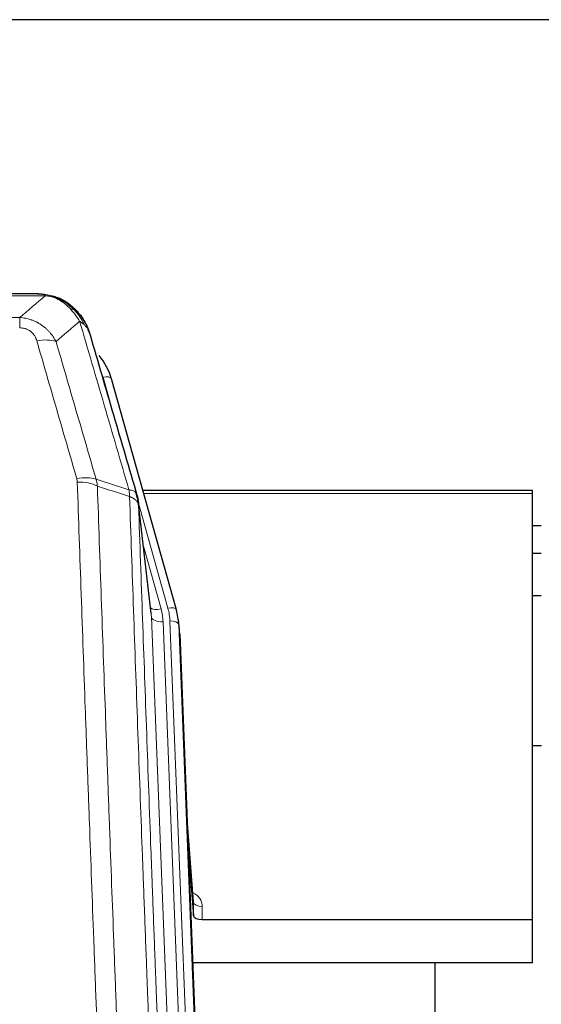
# Model space of a CAD drawing. Header units: inches. Extents: x 0 to 23760, y -13 to 16800.
# Tile 21 of 209: x 3069 to 3248, y 8095 to 8431. Entities that reach past the tile are written whole.
import ezdxf

# ---------------------------------------------------------------- set-up
doc = ezdxf.new("R2010")
doc.units = ezdxf.units.IN
doc.layers.add('254', color=7, linetype='Continuous', true_color=0xffffff)

msp = doc.modelspace()

# ---------------------------------------------------------------- linework, layer by layer
at = {"layer": '254', "color": 2, "linetype": 'Continuous', "lineweight": 25}
for p, q in [((3860.308, 8431.154), (2485.308, 8431.154)), ((3075.868, 8337.528), (2857.747, 8337.528)), ((3082.81, 8336.051), (3082.91, 8336.023)), ((3123.035, 8229.55), (3100.861, 8308.436)), ((3244.808, 8270.265), (3111.589, 8270.265)), ((3244.808, 8269.235), (3244.808, 8270.265)), ((3244.808, 8123.766), (3244.808, 8269.235)), ((3114.415, 8228.23), (3109.999, 8266.749)), ((3247.788, 8258.192), (3244.802, 8258.192)), ((3247.788, 8248.774), (3244.802, 8248.774)), ((3247.8, 8234.275), (3244.79, 8234.275)), ((3123.054, 8229.453), (3123.035, 8229.55)), ((3124.09, 8222.829), (3123.716, 8226.087)), ((3124.212, 8221.244), (3136.779, 7902.032)), ((3247.851, 8183.031), (3244.835, 8183.031)), ((3128.91, 8129.773), (3126.703, 8157.972)), ((3127.084, 8148.298), (3128.906, 8125.017)), ((3128.906, 8125.017), (3128.917, 8129.593)), ((3131.905, 8123.766), (3244.808, 8123.766)), ((3244.808, 8108.956), (3244.808, 8123.766)), ((3244.808, 8108.956), (3128.633, 8108.956)), ((3211.468, 7883.572), (3211.468, 8108.955))]:
    msp.add_line(p, q, dxfattribs=at)
at = {"layer": '254', "color": 110, "linetype": 'Continuous', "lineweight": 13}
for p, q in [((3078.21, 8336.865), (2855.405, 8336.865)), ((3082.91, 8336.023), (3082.979, 8335.866)), ((2864.136, 8329.397), (3069.479, 8329.397)), ((3069.479, 8329.397), (3069.479, 8325.864)), ((3102.698, 8292.198), (3097.973, 8309.009)), ((3244.808, 8269.235), (3111.876, 8269.235)), ((3120.147, 8230.123), (3110.074, 8265.957)), ((3114.505, 8227.056), (3110.128, 8265.237)), ((3111.774, 8251.268), (3117.8, 8229.831)), ((3127.571, 7895.162), (3114.505, 8227.056)), ((3131.417, 7897.249), (3118.497, 8225.43)), ((3133.623, 7901.145), (3120.844, 8225.722)), ((3124.212, 8221.244), (3123.838, 8224.502)), ((3123.838, 8224.502), (3136.533, 7902.038)), ((3128.917, 8129.593), (3126.71, 8157.781)), ((3131.915, 8128.182), (3131.905, 8123.766))]:
    msp.add_line(p, q, dxfattribs=at)
for centre, major_axis, ratio, start_param, end_param in [((3075.326, 8315.642), (9.598, 2.808), 0.562843, 0.6646512, 1.4076092), ((3097.973, 8307.624), (-2.888, -0.812), 0.4480327, 3.1416079, 4.5871119), ((3088.987, 8268.759), (9.604, 2.788), 0.5442898, 0.6684637, 1.414101), ((3089.175, 8267.587), (9.994, 0.345), 0.559112, 0.7940626, 1.551472), ((3117.8, 8231.678), (-3.851, -1.082), 0.4480327, 0.2500116, 1.4455193), ((3094.479, 8224.679), (-24.033, -0.038), 0.8858289, 3.1750594, 3.3842109), ((3120.147, 8228.738), (-2.888, -0.812), 0.4480327, 3.1416079, 4.5871119), ((3096.826, 8224.972), (-24.033, -0.038), 0.8858289, 3.1750594, 3.3842109), ((3118.497, 8227.277), (-3.997, -0.157), 0.4614673, 0.0341943, 1.5526308), ((3120.844, 8224.337), (-2.998, -0.118), 0.4614673, 3.175787, 4.6942235), ((3125.912, 8128.182), (-6.003, -0.046), 0.8757409, 3.1327535, 4.2284576), ((3131.915, 8129.637), (3, -0.007), 0.4848086, 3.1763596, 4.7135294)]:
    msp.add_ellipse(centre, major_axis=major_axis, ratio=ratio, start_param=start_param, end_param=end_param, dxfattribs=at)
at = {"layer": '254', "color": 2, "linetype": 'Continuous', "lineweight": 25}
for centre, major_axis, ratio, start_param, end_param in [((3074.666, 8302.423), (-27.014, -0.465), 0.8900028, 3.3708663, 3.7462667), ((3096.826, 8223.587), (-27.027, -0.37), 0.8864308, 3.1643526, 3.3735041), ((3131.904, 8125.06), (3, 0), 0.4313147, 3.1753737, 4.7125436)]:
    msp.add_ellipse(centre, major_axis=major_axis, ratio=ratio, start_param=start_param, end_param=end_param, dxfattribs=at)
at = {"layer": '254', "color": 110, "linetype": 'Continuous', "lineweight": 13}
for points in [[(3069.479, 8329.397), (3072.407, 8331.884), (3075.317, 8334.373), (3078.21, 8336.865)], [(3089.973, 8328.146), (3087.299, 8325.823), (3084.61, 8323.502), (3081.906, 8321.184)], [(3095.584, 8274.187), (3099.332, 8272.968), (3103.08, 8271.751), (3106.827, 8270.536)], [(3095.584, 8274.187), (3095.696, 8273.803), (3095.884, 8273.023), (3096.002, 8272.221), (3096.042, 8271.814)], [(3107.039, 8268.245), (3103.374, 8269.433), (3099.708, 8270.623), (3096.042, 8271.814)]]:
    msp.add_open_spline(points, degree=3, dxfattribs=at)
at = {"layer": '254', "color": 2, "linetype": 'Continuous', "lineweight": 25}
for points, degree in [([(3075.668, 8337.525), (3076.285, 8337.529), (3076.908, 8337.499), (3077.534, 8337.435)], 3), ([(3086.421, 8333.97), (3084.775, 8335.19), (3082.908, 8336.025)], 2), ([(3110.005, 8266.668), (3109.255, 8269.498)], 1)]:
    msp.add_open_spline(points, degree=degree, dxfattribs=at)
for points, knots in [([(3075.668, 8337.525), (3075.742, 8337.527), (3075.816, 8337.528), (3076.112, 8337.527), (3076.334, 8337.518), (3076.761, 8337.483), (3076.967, 8337.457), (3077.219, 8337.411), (3077.28, 8337.399), (3077.34, 8337.385)], [0, 0, 0, 0, 0.125, 0.125, 0.5, 0.5, 0.875, 0.875, 1, 1, 1, 1]), ([(3077.34, 8337.385), (3078.75, 8337.296), (3080.187, 8336.99), (3082.057, 8336.289), (3082.521, 8336.089), (3082.979, 8335.866)], [0, 0, 0, 0, 0.75, 0.75, 1, 1, 1, 1]), ([(3080.812, 8336.781), (3080.892, 8336.757), (3080.971, 8336.733), (3081.644, 8336.521), (3082.232, 8336.302), (3082.81, 8336.051)], [0, 0, 0, 0, 0.1180686, 0.1180686, 1, 1, 1, 1]), ([(3082.979, 8335.866), (3083.207, 8335.754), (3083.435, 8335.637), (3084.336, 8335.144), (3084.995, 8334.723), (3086.265, 8333.785), (3086.875, 8333.268), (3087.647, 8332.525), (3087.836, 8332.335), (3088.022, 8332.14)], [0, 0, 0, 0, 0.125, 0.125, 0.5, 0.5, 0.875, 0.875, 1, 1, 1, 1]), ([(3086.497, 8333.913), (3087.143, 8333.431), (3087.759, 8332.905), (3088.567, 8332.119), (3088.79, 8331.89), (3089.008, 8331.655)], [0, 0, 0, 0, 0.7159091, 0.7159091, 1, 1, 1, 1]), ([(3089.438, 8331.088), (3089.416, 8331.132), (3089.393, 8331.177), (3089.314, 8331.312), (3089.252, 8331.402), (3089.126, 8331.546), (3089.069, 8331.602), (3089.008, 8331.655)], [0, 0, 0, 0, 0.2280377, 0.2280377, 0.6912151, 0.6912151, 1, 1, 1, 1]), ([(3089.008, 8331.655), (3089.443, 8331.186), (3089.853, 8330.695), (3091.382, 8328.66), (3092.278, 8326.971), (3092.891, 8325.231)], [0, 0, 0, 0, 0.25, 0.25, 1, 1, 1, 1]), ([(3089.498, 8330.954), (3089.509, 8330.941), (3089.533, 8330.914), (3089.568, 8330.874), (3089.603, 8330.834), (3089.639, 8330.792), (3089.675, 8330.75), (3089.712, 8330.708), (3089.749, 8330.664), (3089.786, 8330.62), (3089.824, 8330.575), (3089.862, 8330.529), (3089.9, 8330.483), (3089.939, 8330.436), (3089.978, 8330.388), (3090.018, 8330.339), (3090.057, 8330.29), (3090.097, 8330.24), (3090.138, 8330.189), (3090.179, 8330.138), (3090.22, 8330.085), (3090.261, 8330.032), (3090.303, 8329.978), (3090.344, 8329.924), (3090.387, 8329.868), (3090.429, 8329.812), (3090.472, 8329.755), (3090.515, 8329.697), (3090.558, 8329.639), (3090.601, 8329.579), (3090.645, 8329.519), (3090.689, 8329.458), (3090.733, 8329.396), (3090.777, 8329.333), (3090.822, 8329.27), (3090.866, 8329.206), (3090.911, 8329.141), (3090.956, 8329.075), (3091.001, 8329.008), (3091.046, 8328.94), (3091.092, 8328.872), (3091.137, 8328.802), (3091.183, 8328.732), (3091.229, 8328.661), (3091.275, 8328.589), (3091.321, 8328.516), (3091.367, 8328.443), (3091.413, 8328.368), (3091.459, 8328.293), (3091.505, 8328.216), (3091.551, 8328.139), (3091.597, 8328.061), (3091.644, 8327.982), (3091.69, 8327.902), (3091.736, 8327.822), (3091.782, 8327.74), (3091.828, 8327.657), (3091.875, 8327.574), (3091.921, 8327.489), (3091.967, 8327.404), (3092.013, 8327.318), (3092.058, 8327.231), (3092.104, 8327.143), (3092.15, 8327.054), (3092.195, 8326.964), (3092.24, 8326.873), (3092.286, 8326.781), (3092.331, 8326.688), (3092.375, 8326.594), (3092.42, 8326.5), (3092.464, 8326.404), (3092.508, 8326.307), (3092.552, 8326.21), (3092.596, 8326.111), (3092.639, 8326.012), (3092.683, 8325.911), (3092.725, 8325.81), (3092.768, 8325.708), (3092.81, 8325.604), (3092.852, 8325.5), (3092.893, 8325.395), (3092.935, 8325.289), (3092.975, 8325.181), (3093.016, 8325.073), (3093.056, 8324.964), (3093.095, 8324.854), (3093.134, 8324.743), (3093.173, 8324.631), (3093.211, 8324.518), (3093.249, 8324.404), (3093.286, 8324.289), (3093.322, 8324.173), (3093.358, 8324.056), (3093.394, 8323.938), (3093.429, 8323.819), (3093.463, 8323.699), (3093.497, 8323.578), (3093.519, 8323.497), (3093.53, 8323.457)], [0, 0, 0, 0, 0.0060657, 0.012223, 0.0184718, 0.0248123, 0.0312443, 0.0377679, 0.0443831, 0.0510899, 0.0578883, 0.0647782, 0.0717598, 0.0788329, 0.0859977, 0.093254, 0.1006019, 0.1080414, 0.1155725, 0.1231952, 0.1309095, 0.1387154, 0.1466129, 0.1546019, 0.1626826, 0.1708549, 0.1791188, 0.1874742, 0.1959213, 0.20446, 0.2130903, 0.2218121, 0.2306256, 0.2395307, 0.2485274, 0.2576156, 0.2667955, 0.276067, 0.2854301, 0.2948848, 0.3044311, 0.314069, 0.3237985, 0.3336196, 0.3435324, 0.3535367, 0.3636326, 0.3738202, 0.3840993, 0.3944701, 0.4049324, 0.4154864, 0.426132, 0.4368691, 0.4476979, 0.4586183, 0.4696303, 0.480734, 0.4919292, 0.503216, 0.5145945, 0.5260645, 0.5376262, 0.5492795, 0.5610244, 0.5728609, 0.584789, 0.5968087, 0.60892, 0.621123, 0.6334175, 0.6458037, 0.6582815, 0.6708509, 0.6835119, 0.6962645, 0.7091087, 0.7220445, 0.735072, 0.748191, 0.7614017, 0.774704, 0.7880979, 0.8015834, 0.8151605, 0.8288293, 0.8425896, 0.8564416, 0.8703852, 0.8844204, 0.8985472, 0.9127656, 0.9270756, 0.9414773, 0.9559705, 0.9705554, 0.9852319, 1, 1, 1, 1]), ([(3093.53, 8323.457), (3093.472, 8323.767), (3093.39, 8324.071), (3093.177, 8324.664), (3093.046, 8324.952), (3092.891, 8325.231)], [0, 0, 0, 0, 0.5, 0.5, 1, 1, 1, 1]), ([(3093.53, 8323.457), (3094.86, 8318.935), (3096.193, 8314.402), (3098.86, 8305.315), (3100.196, 8300.761), (3104.207, 8287.068), (3106.886, 8277.899), (3109.572, 8268.687)], [0, 0, 0, 0, 0.25, 0.25, 0.5, 0.5, 1, 1, 1, 1]), ([(3109.572, 8268.687), (3109.577, 8268.67), (3109.587, 8268.636), (3109.602, 8268.584), (3109.618, 8268.53), (3109.633, 8268.476), (3109.648, 8268.42), (3109.664, 8268.363), (3109.679, 8268.305), (3109.694, 8268.246), (3109.71, 8268.186), (3109.725, 8268.124), (3109.741, 8268.062), (3109.756, 8267.998), (3109.771, 8267.933), (3109.786, 8267.868), (3109.801, 8267.801), (3109.816, 8267.732), (3109.831, 8267.663), (3109.846, 8267.593), (3109.861, 8267.521), (3109.875, 8267.448), (3109.889, 8267.374), (3109.903, 8267.299), (3109.917, 8267.223), (3109.931, 8267.145), (3109.944, 8267.067), (3109.965, 8266.94), (3109.991, 8266.771), (3110.019, 8266.564), (3110.043, 8266.372), (3110.062, 8266.195), (3110.078, 8266.033), (3110.091, 8265.885), (3110.101, 8265.753), (3110.109, 8265.636), (3110.115, 8265.534), (3110.119, 8265.447), (3110.123, 8265.376), (3110.125, 8265.319), (3110.127, 8265.278), (3110.128, 8265.253), (3110.128, 8265.24), (3110.128, 8265.237)], [0, 0, 0, 0, 0.0155037, 0.0313049, 0.0474035, 0.0637997, 0.0804935, 0.097485, 0.1147743, 0.1323613, 0.1502462, 0.1684289, 0.1869096, 0.2056883, 0.224765, 0.2441397, 0.2638126, 0.2837835, 0.3040527, 0.32462, 0.3454856, 0.3666494, 0.3881116, 0.409872, 0.4319308, 0.454288, 0.4769435, 0.4998975, 0.5635611, 0.6228928, 0.6778927, 0.7285606, 0.7748966, 0.8169007, 0.8545729, 0.8879131, 0.9169214, 0.9415977, 0.9619421, 0.9779545, 0.989635, 0.9969835, 1, 1, 1, 1])]:
    msp.add_open_spline(points, degree=3, knots=knots, dxfattribs=at)
at = {"layer": '254', "color": 110, "linetype": 'Continuous', "lineweight": 13}
for points, knots in [([(3077.34, 8337.385), (3077.458, 8337.358), (3077.568, 8337.328), (3077.817, 8337.241), (3077.942, 8337.179), (3078.128, 8337.037), (3078.189, 8336.957), (3078.21, 8336.865)], [0, 0, 0, 0, 0.25, 0.25, 0.625, 0.625, 1, 1, 1, 1]), ([(3078.21, 8336.865), (3079.431, 8336.763), (3080.607, 8336.469), (3082.101, 8335.843), (3082.468, 8335.666), (3082.828, 8335.472)], [0, 0, 0, 0, 0.75, 0.75, 1, 1, 1, 1]), ([(3082.979, 8335.866), (3082.98, 8335.836), (3082.979, 8335.804), (3082.965, 8335.718), (3082.949, 8335.663), (3082.901, 8335.559), (3082.869, 8335.51), (3082.828, 8335.472)], [0, 0, 0, 0, 0.25, 0.25, 0.625, 0.625, 1, 1, 1, 1]), ([(3082.828, 8335.472), (3083.009, 8335.375), (3083.187, 8335.273), (3083.894, 8334.848), (3084.409, 8334.49), (3085.403, 8333.703), (3085.882, 8333.275), (3086.497, 8332.666), (3086.648, 8332.511), (3086.798, 8332.353)], [0, 0, 0, 0, 0.125, 0.125, 0.5, 0.5, 0.875, 0.875, 1, 1, 1, 1]), ([(3069.479, 8329.397), (3069.814, 8329.374), (3070.147, 8329.34), (3070.81, 8329.253), (3071.138, 8329.199), (3072.114, 8329.007), (3072.752, 8328.839), (3073.455, 8328.602), (3073.532, 8328.575), (3073.688, 8328.52), (3073.765, 8328.492), (3073.997, 8328.405), (3074.15, 8328.345), (3074.604, 8328.157), (3075.199, 8327.887), (3075.772, 8327.579), (3076.193, 8327.334), (3076.402, 8327.208), (3076.607, 8327.077), (3076.743, 8326.988), (3076.811, 8326.943), (3077.417, 8326.534), (3077.925, 8326.138), (3078.644, 8325.498), (3078.877, 8325.278), (3079.215, 8324.935), (3079.326, 8324.82), (3079.544, 8324.584), (3079.652, 8324.464), (3080.179, 8323.859), (3080.567, 8323.352), (3081.282, 8322.298), (3081.609, 8321.751), (3081.906, 8321.184)], [0, 0, 0, 0, 0.0625, 0.0625, 0.125, 0.125, 0.25, 0.25, 0.265625, 0.265625, 0.28125, 0.28125, 0.3125, 0.3125, 0.375, 0.4375, 0.4375, 0.46875, 0.484375, 0.484375, 0.5, 0.5, 0.625, 0.625, 0.6875, 0.6875, 0.71875, 0.71875, 0.75, 0.75, 0.875, 0.875, 1, 1, 1, 1]), ([(3088.022, 8332.14), (3087.923, 8332.167), (3087.822, 8332.19), (3087.565, 8332.24), (3087.408, 8332.264), (3087.097, 8332.308), (3086.944, 8332.329), (3086.798, 8332.353)], [0, 0, 0, 0, 0.25, 0.25, 0.625, 0.625, 1, 1, 1, 1]), ([(3086.798, 8332.353), (3087.097, 8332.036), (3087.387, 8331.709), (3088.514, 8330.359), (3089.28, 8329.261), (3089.973, 8328.146)], [0, 0, 0, 0, 0.25, 0.25, 1, 1, 1, 1]), ([(3089.008, 8331.655), (3088.977, 8331.682), (3088.945, 8331.708), (3088.81, 8331.81), (3088.697, 8331.88), (3088.448, 8332.002), (3088.312, 8332.054), (3088.12, 8332.113), (3088.071, 8332.127), (3088.022, 8332.14)], [0, 0, 0, 0, 0.125, 0.125, 0.5, 0.5, 0.875, 0.875, 1, 1, 1, 1]), ([(3088.022, 8332.14), (3088.393, 8331.751), (3088.75, 8331.345), (3090.111, 8329.662), (3090.982, 8328.268), (3091.68, 8326.815)], [0, 0, 0, 0, 0.25, 0.25, 1, 1, 1, 1]), ([(3069.479, 8325.864), (3069.662, 8325.864), (3069.844, 8325.857), (3070.208, 8325.831), (3070.388, 8325.811), (3070.743, 8325.758), (3070.919, 8325.724), (3071.265, 8325.642), (3071.436, 8325.594), (3071.647, 8325.524), (3071.689, 8325.509), (3071.773, 8325.479), (3071.897, 8325.433), (3072.019, 8325.383), (3072.257, 8325.278), (3072.565, 8325.125), (3072.852, 8324.946), (3073.026, 8324.827), (3073.06, 8324.802), (3073.128, 8324.753), (3073.162, 8324.728), (3073.262, 8324.652), (3073.326, 8324.6), (3073.516, 8324.441), (3073.635, 8324.33), (3073.862, 8324.102), (3073.969, 8323.984), (3074.172, 8323.741), (3074.268, 8323.616), (3074.38, 8323.456), (3074.403, 8323.424), (3074.447, 8323.359), (3074.468, 8323.326), (3074.532, 8323.228), (3074.573, 8323.162), (3074.692, 8322.962), (3074.765, 8322.828), (3074.902, 8322.555), (3074.966, 8322.418), (3075.142, 8322), (3075.242, 8321.717), (3075.326, 8321.428)], [0, 0, 0, 0, 0.0625, 0.0625, 0.125, 0.125, 0.1875, 0.1875, 0.25, 0.25, 0.265625, 0.265625, 0.28125, 0.3125, 0.3125, 0.375, 0.4375, 0.4375, 0.453125, 0.453125, 0.46875, 0.46875, 0.5, 0.5, 0.5625, 0.5625, 0.625, 0.625, 0.6875, 0.6875, 0.703125, 0.703125, 0.71875, 0.71875, 0.75, 0.75, 0.8125, 0.8125, 0.875, 0.875, 1, 1, 1, 1]), ([(3091.68, 8326.815), (3091.434, 8327.063), (3091.168, 8327.298), (3090.597, 8327.742), (3090.294, 8327.951), (3089.973, 8328.146)], [0, 0, 0, 0, 0.5, 0.5, 1, 1, 1, 1]), ([(3106.827, 8270.536), (3104.005, 8280.229), (3101.189, 8289.877), (3096.976, 8304.28), (3095.573, 8309.069), (3092.77, 8318.625), (3091.371, 8323.391), (3089.973, 8328.146)], [0, 0, 0, 0, 0.5, 0.5, 0.75, 0.75, 1, 1, 1, 1]), ([(3092.891, 8325.231), (3092.734, 8325.516), (3092.554, 8325.791), (3092.15, 8326.32), (3091.925, 8326.574), (3091.68, 8326.815)], [0, 0, 0, 0, 0.5, 0.5, 1, 1, 1, 1]), ([(3088.987, 8274.357), (3086.702, 8282.263), (3084.42, 8290.138), (3081.005, 8301.906), (3079.868, 8305.821), (3077.595, 8313.636), (3076.46, 8317.536), (3075.326, 8321.428)], [0, 0, 0, 0, 0.5, 0.5, 0.75, 0.75, 1, 1, 1, 1]), ([(3081.906, 8321.184), (3083.041, 8317.298), (3084.178, 8313.404), (3086.453, 8305.601), (3087.592, 8301.692), (3091.011, 8289.943), (3093.295, 8282.08), (3095.584, 8274.187)], [0, 0, 0, 0, 0.25, 0.25, 0.5, 0.5, 1, 1, 1, 1]), ([(3088.987, 8274.357), (3089.043, 8274.164), (3089.087, 8273.969), (3089.149, 8273.576), (3089.168, 8273.379), (3089.175, 8273.18)], [0, 0, 0, 0, 0.5, 0.5, 1, 1, 1, 1]), ([(3101.133, 7954.177), (3100.576, 7968.008), (3099.475, 7995.538), (3097.867, 8036.442), (3096.825, 8063.45), (3096.054, 8083.608), (3095.672, 8093.663), (3095.294, 8103.681), (3095.042, 8110.352), (3094.917, 8113.683), (3094.293, 8130.318), (3093.802, 8143.555), (3093.077, 8163.304), (3092.837, 8169.869), (3092.361, 8182.959), (3092.125, 8189.486), (3091.423, 8209.009), (3090.503, 8234.889), (3089.612, 8260.467), (3089.175, 8273.18)], [0, 0, 0, 0, 0.125, 0.25, 0.375, 0.375, 0.4375, 0.46875, 0.46875, 0.5, 0.5, 0.625, 0.625, 0.6875, 0.6875, 0.75, 0.75, 0.875, 1, 1, 1, 1]), ([(3096.042, 8271.814), (3096.48, 8259.117), (3097.372, 8233.571), (3098.294, 8207.724), (3098.997, 8188.226), (3099.233, 8181.708), (3099.709, 8168.634), (3099.95, 8162.078), (3100.676, 8142.354), (3101.168, 8129.134), (3101.792, 8112.519), (3101.918, 8109.192), (3102.169, 8102.53), (3102.548, 8092.525), (3102.931, 8082.483), (3103.703, 8062.35), (3104.746, 8035.376), (3106.356, 7994.524), (3107.458, 7967.029), (3108.016, 7953.216)], [0, 0, 0, 0, 0.125, 0.25, 0.25, 0.3125, 0.3125, 0.375, 0.375, 0.5, 0.5, 0.53125, 0.53125, 0.5625, 0.625, 0.625, 0.75, 0.875, 1, 1, 1, 1]), ([(3109.572, 8268.687), (3109.551, 8268.934), (3109.473, 8269.165), (3109.21, 8269.584), (3109.024, 8269.772), (3108.552, 8270.094), (3108.267, 8270.228), (3107.608, 8270.432), (3107.236, 8270.502), (3106.827, 8270.536)], [0, 0, 0, 0, 0.25, 0.25, 0.5, 0.5, 0.75, 0.75, 1, 1, 1, 1]), ([(3106.827, 8270.536), (3106.902, 8270.164), (3106.944, 8269.792), (3107.003, 8269.033), (3107.018, 8268.647), (3107.039, 8268.245)], [0, 0, 0, 0, 0.5, 0.5, 1, 1, 1, 1]), ([(3110.128, 8265.237), (3110.127, 8265.245), (3110.126, 8265.261), (3110.123, 8265.284), (3110.119, 8265.308), (3110.116, 8265.332), (3110.112, 8265.355), (3110.108, 8265.379), (3110.104, 8265.402), (3110.099, 8265.426), (3110.094, 8265.45), (3110.089, 8265.473), (3110.084, 8265.497), (3110.078, 8265.52), (3110.072, 8265.544), (3110.066, 8265.567), (3110.06, 8265.591), (3110.053, 8265.614), (3110.046, 8265.638), (3110.039, 8265.661), (3110.032, 8265.684), (3110.024, 8265.708), (3110.016, 8265.731), (3110.008, 8265.754), (3110, 8265.778), (3109.991, 8265.801), (3109.982, 8265.824), (3109.973, 8265.847), (3109.964, 8265.871), (3109.954, 8265.894), (3109.944, 8265.917), (3109.934, 8265.94), (3109.924, 8265.963), (3109.913, 8265.986), (3109.902, 8266.009), (3109.891, 8266.032), (3109.88, 8266.055), (3109.868, 8266.078), (3109.856, 8266.1), (3109.844, 8266.123), (3109.832, 8266.146), (3109.819, 8266.169), (3109.806, 8266.191), (3109.793, 8266.214), (3109.78, 8266.237), (3109.766, 8266.259), (3109.753, 8266.282), (3109.738, 8266.304), (3109.724, 8266.327), (3109.71, 8266.349), (3109.695, 8266.371), (3109.68, 8266.394), (3109.664, 8266.416), (3109.649, 8266.438), (3109.633, 8266.46), (3109.617, 8266.482), (3109.601, 8266.504), (3109.584, 8266.526), (3109.567, 8266.548), (3109.55, 8266.57), (3109.533, 8266.592), (3109.516, 8266.614), (3109.498, 8266.636), (3109.48, 8266.657), (3109.462, 8266.679), (3109.443, 8266.7), (3109.425, 8266.722), (3109.406, 8266.743), (3109.387, 8266.765), (3109.367, 8266.786), (3109.348, 8266.808), (3109.328, 8266.829), (3109.308, 8266.85), (3109.288, 8266.871), (3109.267, 8266.892), (3109.246, 8266.913), (3109.219, 8266.94), (3109.185, 8266.973), (3109.144, 8267.012), (3109.103, 8267.051), (3109.06, 8267.089), (3109.017, 8267.127), (3108.973, 8267.164), (3108.928, 8267.202), (3108.883, 8267.239), (3108.836, 8267.276), (3108.789, 8267.312), (3108.741, 8267.348), (3108.693, 8267.384), (3108.643, 8267.42), (3108.593, 8267.455), (3108.542, 8267.49), (3108.49, 8267.524), (3108.438, 8267.559), (3108.385, 8267.592), (3108.331, 8267.626), (3108.276, 8267.659), (3108.221, 8267.692), (3108.165, 8267.724), (3108.108, 8267.757), (3108.051, 8267.788), (3107.992, 8267.82), (3107.934, 8267.851), (3107.874, 8267.882), (3107.814, 8267.912), (3107.753, 8267.942), (3107.691, 8267.971), (3107.629, 8268.001), (3107.566, 8268.029), (3107.502, 8268.058), (3107.438, 8268.086), (3107.373, 8268.113), (3107.308, 8268.141), (3107.241, 8268.167), (3107.175, 8268.194), (3107.107, 8268.22), (3107.062, 8268.237), (3107.039, 8268.245)], [0, 0, 0, 0, 0.0066687, 0.0133374, 0.0200061, 0.0266746, 0.0333432, 0.0400116, 0.0466801, 0.0533484, 0.0600168, 0.066685, 0.0733532, 0.0800214, 0.0866895, 0.0933575, 0.1000255, 0.1066935, 0.1133614, 0.1200292, 0.126697, 0.1333647, 0.1400324, 0.1467001, 0.1533676, 0.1600352, 0.1667026, 0.1733701, 0.1800374, 0.1867047, 0.193372, 0.2000392, 0.2067064, 0.2133735, 0.2200405, 0.2267075, 0.2333745, 0.2400414, 0.2467082, 0.253375, 0.2600418, 0.2667085, 0.2733751, 0.2800417, 0.2867082, 0.2933747, 0.3000412, 0.3067075, 0.3133739, 0.3200401, 0.3267064, 0.3333725, 0.3400387, 0.3467047, 0.3533708, 0.3600367, 0.3667026, 0.3733685, 0.3800343, 0.3867001, 0.3933658, 0.4000315, 0.4066971, 0.4133626, 0.4200281, 0.4266936, 0.433359, 0.4400243, 0.4466896, 0.4533549, 0.4600201, 0.4666852, 0.4733503, 0.4800154, 0.4866804, 0.4933453, 0.5000102, 0.5125098, 0.5250093, 0.5375088, 0.5500082, 0.5625077, 0.5750071, 0.5875066, 0.600006, 0.6125054, 0.6250049, 0.6375043, 0.6500037, 0.6625032, 0.6750026, 0.6875021, 0.7000016, 0.7125011, 0.7250006, 0.7375001, 0.7499997, 0.7624993, 0.7749989, 0.7874985, 0.7999982, 0.812498, 0.8249977, 0.8374975, 0.8499974, 0.8624973, 0.8749972, 0.8874972, 0.8999973, 0.9124974, 0.9249976, 0.9374978, 0.9499981, 0.9624985, 0.9749989, 0.9874994, 1, 1, 1, 1]), ([(3119.268, 7944.349), (3118.697, 7958.402), (3117.569, 7986.373), (3115.924, 8027.924), (3114.857, 8055.356), (3114.069, 8075.828), (3113.678, 8086.039), (3113.226, 8097.908), (3113.034, 8102.985), (3112.906, 8106.368), (3112.842, 8108.058), (3112.523, 8116.503), (3112.144, 8126.611), (3111.706, 8138.354), (3111.519, 8143.377), (3111.395, 8146.723), (3111.333, 8148.395), (3110.777, 8163.431), (3109.804, 8190.006), (3108.393, 8229.4), (3107.485, 8255.349), (3107.039, 8268.245)], [0, 0, 0, 0, 0.125, 0.25, 0.375, 0.375, 0.4375, 0.46875, 0.484375, 0.484375, 0.5, 0.5, 0.5625, 0.59375, 0.609375, 0.609375, 0.625, 0.625, 0.75, 0.875, 1, 1, 1, 1]), ([(3110.128, 8265.237), (3110.573, 8252.389), (3111.479, 8226.538), (3112.886, 8187.295), (3113.856, 8160.821), (3114.411, 8145.842), (3114.472, 8144.176), (3114.596, 8140.843), (3114.782, 8135.839), (3115.219, 8124.14), (3115.597, 8114.071), (3115.915, 8105.658), (3115.979, 8103.974), (3116.107, 8100.604), (3116.299, 8095.546), (3116.749, 8083.722), (3117.139, 8073.55), (3117.925, 8053.155), (3118.989, 8025.827), (3120.629, 7984.433), (3121.754, 7956.568), (3122.324, 7942.569)], [0, 0, 0, 0, 0.125, 0.25, 0.375, 0.375, 0.390625, 0.390625, 0.40625, 0.4375, 0.5, 0.5, 0.515625, 0.515625, 0.53125, 0.5625, 0.625, 0.625, 0.75, 0.875, 1, 1, 1, 1])]:
    msp.add_open_spline(points, degree=3, knots=knots, dxfattribs=at)

doc.saveas('drawing.dxf')
